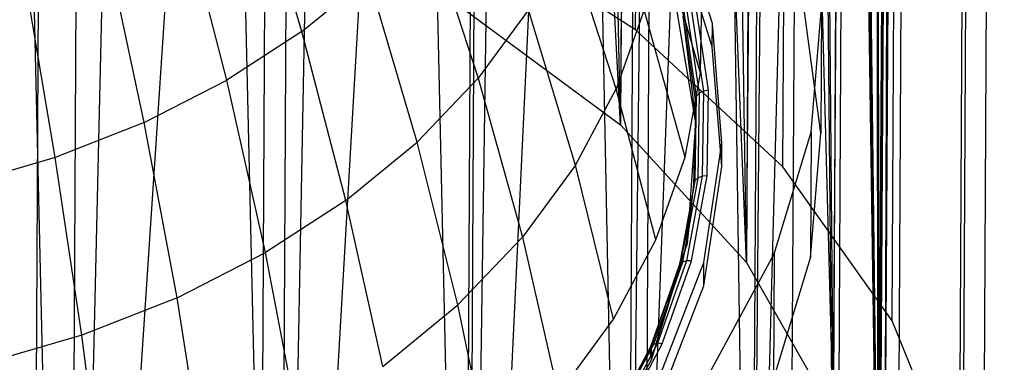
# Model space of a CAD drawing. Extents: x -3.54 to 3.54, y 0.19 to 5.65.
# Tile 12 of 62: x -1.92 to -1.34, y 0.92 to 1.12. Entities that reach past the tile are written whole.
import ezdxf

# ---------------------------------------------------------------- set-up
doc = ezdxf.new("R2010")
doc.units = 0
doc.header["$MEASUREMENT"] = 0
doc.layers.get('0').update_dxf_attribs({"color": 13, "linetype": 'CONTINUOUS'})

# ---------------------------------------------------------------- blocks, each defined once
blk = doc.blocks.new('EASY_RIGHT_PM_STL')
at = {"color": 0}
for p, q in [((-1.5561, 1.11824, 3.41085), (-1.54338, 3.48454, 5.77712)), ((-1.5561, 1.11824, 3.41085), (-1.54338, 3.48454, 5.77712)), ((-1.46809, 1.03624, 3.49237), (-1.45537, 3.40254, 5.85864)), ((-1.46809, 1.03624, 3.49237), (-1.45537, 3.40254, 5.85864)), ((-1.40283, 0.94427, 3.584), (-1.39011, 3.31057, 5.95027)), ((-1.40283, 0.94427, 3.584), (-1.39011, 3.31057, 5.95027)), ((-1.36254, 0.84544, 3.68261), (-1.34981, 3.21175, 6.04888)), ((-1.36254, 0.84544, 3.68261), (-1.34981, 3.21175, 6.04888)), ((-1.34858, 0.74314, 3.78484), (-1.33586, 3.10944, 6.15111)), ((-1.34858, 0.74314, 3.78484), (-1.33586, 3.10944, 6.15111)), ((-1.36144, 0.64083, 3.88722), (-1.34871, 3.00713, 6.25349)), ((-1.36144, 0.64083, 3.88722), (-1.34871, 3.00713, 6.25349)), ((-1.40067, 0.54201, 3.98626), (-1.38795, 2.90831, 6.35252)), ((-1.40067, 0.54201, 3.98626), (-1.38795, 2.90831, 6.35252)), ((-1.46494, 0.45003, 4.07858), (-1.45222, 2.81633, 6.44485)), ((-1.46494, 0.45003, 4.07858), (-1.45222, 2.81633, 6.44485)), ((-1.55207, 0.36804, 4.16104), (-1.53934, 2.73434, 6.52731)), ((-1.55207, 0.36804, 4.16104), (-1.53934, 2.73434, 6.52731)), ((-1.65907, 0.29882, 4.23084), (-1.64635, 2.66512, 6.5971)), ((-1.65907, 0.29882, 4.23084), (-1.64635, 2.66512, 6.5971)), ((-1.78232, 0.24473, 4.28559), (-1.7696, 2.61103, 6.65186)), ((-1.78232, 0.24473, 4.28559), (-1.7696, 2.61103, 6.65186)), ((-1.91761, 0.20761, 4.32343), (-1.90489, 2.57392, 6.6897)), ((-1.91761, 0.20761, 4.32343), (-1.90489, 2.57392, 6.6897)), ((-1.56517, 1.0615, 3.46764), (-1.63988, 2.51088, 4.79296)), ((-1.56517, 1.0615, 3.46764), (-1.63988, 2.51088, 4.79296)), ((-1.56517, 1.0615, 3.46764), (-1.59213, 2.47725, 4.82634)), ((-1.56517, 1.0615, 3.46764), (-1.59213, 2.47725, 4.82634)), ((-1.55771, 2.44864, 4.85476), (-1.56517, 1.0615, 3.46764)), ((-1.55771, 2.44864, 4.85476), (-1.56517, 1.0615, 3.46764)), ((-1.56517, 1.0615, 3.46764), (-1.54896, 2.44065, 4.86271)), ((-1.56517, 1.0615, 3.46764), (-1.54896, 2.44065, 4.86271)), ((-1.48987, 0.97913, 3.5496), (-1.54896, 2.44065, 4.86271)), ((-1.48987, 0.97913, 3.5496), (-1.54896, 2.44065, 4.86271)), ((-1.48987, 0.97913, 3.5496), (-1.51073, 2.4014, 4.90175)), ((-1.48987, 0.97913, 3.5496), (-1.51073, 2.4014, 4.90175)), ((-1.48241, 2.36628, 4.93673), (-1.48987, 0.97913, 3.5496)), ((-1.48241, 2.36628, 4.93673), (-1.48987, 0.97913, 3.5496)), ((-1.48987, 0.97913, 3.5496), (-1.47777, 2.35984, 4.94313)), ((-1.48987, 0.97913, 3.5496), (-1.47777, 2.35984, 4.94313)), ((-1.43792, 0.88823, 3.64022), (-1.47777, 2.35984, 4.94313)), ((-1.43792, 0.88823, 3.64022), (-1.47777, 2.35984, 4.94313)), ((-1.43792, 0.88823, 3.64022), (-1.45036, 2.31633, 4.9865)), ((-1.43792, 0.88823, 3.64022), (-1.45036, 2.31633, 4.9865)), ((-1.43046, 2.27538, 5.02735), (-1.43792, 0.88823, 3.64022)), ((-1.43046, 2.27538, 5.02735), (-1.43792, 0.88823, 3.64022)), ((-1.43792, 0.88823, 3.64022), (-1.42874, 2.27122, 5.03149)), ((-1.43792, 0.88823, 3.64022), (-1.42874, 2.27122, 5.03149)), ((-1.4112, 0.79209, 3.73622), (-1.42874, 2.27122, 5.03149)), ((-1.4112, 0.79209, 3.73622), (-1.42874, 2.27122, 5.03149)), ((-1.4112, 0.79209, 3.73622), (-1.41309, 2.22492, 5.07772)), ((-1.4112, 0.79209, 3.73622), (-1.41309, 2.22492, 5.07772)), ((-1.40354, 2.1778, 5.12478), (-1.4112, 0.79209, 3.73622)), ((-1.40354, 2.1778, 5.12478), (-1.4112, 0.79209, 3.73622)), ((-1.40018, 2.13028, 5.17228), (-1.4112, 0.79209, 3.73622)), ((-1.40018, 2.13028, 5.17228), (-1.4112, 0.79209, 3.73622)), ((-1.40018, 2.13028, 5.17228), (-1.40763, 0.74314, 3.78516)), ((-1.40018, 2.13028, 5.17228), (-1.40763, 0.74314, 3.78516)), ((-1.40303, 2.08276, 5.21982), (-1.41067, 0.69418, 3.83413)), ((-1.40303, 2.08276, 5.21982), (-1.41067, 0.69418, 3.83413)), ((-1.40303, 2.08276, 5.21982), (-1.40763, 0.74314, 3.78516)), ((-1.40303, 2.08276, 5.21982), (-1.40763, 0.74314, 3.78516)), ((-1.41207, 2.03565, 5.26698), (-1.41067, 0.69418, 3.83413)), ((-1.41207, 2.03565, 5.26698), (-1.41067, 0.69418, 3.83413)), ((-1.42722, 1.98934, 5.31337), (-1.41067, 0.69418, 3.83413)), ((-1.42722, 1.98934, 5.31337), (-1.41067, 0.69418, 3.83413)), ((-1.4289, 1.98518, 5.31754), (-1.43636, 0.59804, 3.93041)), ((-1.4289, 1.98518, 5.31754), (-1.43636, 0.59804, 3.93041)), ((-1.4289, 1.98518, 5.31754), (-1.41067, 0.69418, 3.83413)), ((-1.4289, 1.98518, 5.31754), (-1.41067, 0.69418, 3.83413)), ((-1.44836, 1.94423, 5.35859), (-1.48733, 0.50714, 4.02159)), ((-1.44836, 1.94423, 5.35859), (-1.48733, 0.50714, 4.02159)), ((-1.44836, 1.94423, 5.35859), (-1.43636, 0.59804, 3.93041)), ((-1.44836, 1.94423, 5.35859), (-1.43636, 0.59804, 3.93041)), ((-1.4753, 1.90072, 5.40225), (-1.48733, 0.50714, 4.02159)), ((-1.4753, 1.90072, 5.40225), (-1.48733, 0.50714, 4.02159)), ((-1.47987, 1.89429, 5.40871), (-1.48733, 0.50714, 4.02159)), ((-1.47987, 1.89429, 5.40871), (-1.48733, 0.50714, 4.02159)), ((-1.56175, 0.42477, 4.10436), (-1.50781, 1.85916, 5.44399)), ((-1.56175, 0.42477, 4.10436), (-1.50781, 1.85916, 5.44399)), ((-1.48733, 0.50714, 4.02159), (-1.50781, 1.85916, 5.44399)), ((-1.48733, 0.50714, 4.02159), (-1.50781, 1.85916, 5.44399)), ((-1.56175, 0.42477, 4.10436), (-1.54562, 1.81991, 5.48344)), ((-1.56175, 0.42477, 4.10436), (-1.54562, 1.81991, 5.48344)), ((-1.55429, 1.81192, 5.49148), (-1.56175, 0.42477, 4.10436)), ((-1.55429, 1.81192, 5.49148), (-1.56175, 0.42477, 4.10436)), ((-1.65692, 0.35391, 4.17573), (-1.5884, 1.78332, 5.52027)), ((-1.65692, 0.35391, 4.17573), (-1.5884, 1.78332, 5.52027)), ((-1.56175, 0.42477, 4.10436), (-1.5884, 1.78332, 5.52027)), ((-1.56175, 0.42477, 4.10436), (-1.5884, 1.78332, 5.52027)), ((-1.65692, 0.35391, 4.17573), (-1.63579, 1.74968, 5.55416)), ((-1.65692, 0.35391, 4.17573), (-1.63579, 1.74968, 5.55416)), ((-1.64946, 1.74106, 5.56285), (-1.65692, 0.35391, 4.17573)), ((-1.64946, 1.74106, 5.56285), (-1.65692, 0.35391, 4.17573)), ((-1.7694, 0.29712, 4.23313), (-1.68738, 1.71929, 5.58483)), ((-1.7694, 0.29712, 4.23313), (-1.68738, 1.71929, 5.58483)), ((-1.65692, 0.35391, 4.17573), (-1.68738, 1.71929, 5.58483)), ((-1.65692, 0.35391, 4.17573), (-1.68738, 1.71929, 5.58483)), ((-1.7694, 0.29712, 4.23313), (-1.74274, 1.6924, 5.61201)), ((-1.7694, 0.29712, 4.23313), (-1.74274, 1.6924, 5.61201)), ((-1.76195, 1.68426, 5.62025), (-1.7694, 0.29712, 4.23313)), ((-1.76195, 1.68426, 5.62025), (-1.7694, 0.29712, 4.23313)), ((-1.89514, 0.25644, 4.27448), (-1.80139, 1.66926, 5.63547)), ((-1.89514, 0.25644, 4.27448), (-1.80139, 1.66926, 5.63547)), ((-1.7694, 0.29712, 4.23313), (-1.80139, 1.66926, 5.63547)), ((-1.7694, 0.29712, 4.23313), (-1.80139, 1.66926, 5.63547)), ((-1.89514, 0.25644, 4.27448), (-1.86283, 1.65004, 5.65502)), ((-1.89514, 0.25644, 4.27448), (-1.86283, 1.65004, 5.65502)), ((-1.88768, 1.64359, 5.6616), (-1.89514, 0.25644, 4.27448)), ((-1.88768, 1.64359, 5.6616), (-1.89514, 0.25644, 4.27448)), ((-1.89514, 0.25644, 4.27448), (-1.92653, 1.63492, 5.67048)), ((-1.89514, 0.25644, 4.27448), (-1.92653, 1.63492, 5.67048)), ((-1.75533, 1.11715, 4.67823), (-1.78571, 1.21948, 4.73847)), ((-1.75533, 1.11715, 4.67823), (-1.78571, 1.21948, 4.73847)), ((-1.80017, 1.08804, 4.70758), (-1.82689, 1.19275, 4.76542)), ((-1.80017, 1.08804, 4.70758), (-1.82689, 1.19275, 4.76542)), ((-1.51016, 1.12204, 4.04711), (-1.53195, 1.1921, 3.97716)), ((-1.51016, 1.12204, 4.04711), (-1.53195, 1.1921, 3.97716)), ((-1.68149, 1.18541, 4.60957), (-1.65002, 1.08934, 4.54026)), ((-1.68149, 1.18541, 4.60957), (-1.65002, 1.08934, 4.54026)), ((-1.5561, 1.11824, 3.41085), (-1.66385, 1.18745, 3.34221)), ((-1.5561, 1.11824, 3.41085), (-1.66385, 1.18745, 3.34221)), ((-1.51732, 1.0924, 4.19927), (-1.54214, 1.17852, 4.28289)), ((-1.51732, 1.0924, 4.19927), (-1.54214, 1.17852, 4.28289)), ((-1.51023, 1.10812, 4.03319), (-1.53202, 1.17818, 3.96324)), ((-1.51023, 1.10812, 4.03319), (-1.53202, 1.17818, 3.96324)), ((-1.56761, 1.08295, 4.3786), (-1.597, 1.17342, 4.4559)), ((-1.56761, 1.08295, 4.3786), (-1.597, 1.17342, 4.4559)), ((-1.8495, 1.06283, 4.73306), (-1.87219, 1.1696, 4.78882)), ((-1.8495, 1.06283, 4.73306), (-1.87219, 1.1696, 4.78882)), ((-1.90267, 1.04185, 4.75433), (-1.92101, 1.15033, 4.80835)), ((-1.90267, 1.04185, 4.75433), (-1.92101, 1.15033, 4.80835)), ((-1.75533, 1.11715, 4.67823), (-1.71559, 1.14975, 4.64542)), ((-1.75533, 1.11715, 4.67823), (-1.71559, 1.14975, 4.64542)), ((-1.68654, 1.05116, 4.57864), (-1.71559, 1.14975, 4.64542)), ((-1.68654, 1.05116, 4.57864), (-1.71559, 1.14975, 4.64542)), ((-1.51732, 1.0924, 4.19927), (-1.51648, 1.14322, 4.14845)), ((-1.51732, 1.0924, 4.19927), (-1.51648, 1.14322, 4.14845)), ((-1.6611, 1.13236, 3.39729), (-1.56517, 1.0615, 3.46764)), ((-1.6611, 1.13236, 3.39729), (-1.56517, 1.0615, 3.46764)), ((-1.62004, 1.13028, 4.49916), (-1.65002, 1.08934, 4.54026)), ((-1.62004, 1.13028, 4.49916), (-1.65002, 1.08934, 4.54026)), ((-1.59194, 1.03741, 4.42427), (-1.62004, 1.13028, 4.49916)), ((-1.59194, 1.03741, 4.42427), (-1.62004, 1.13028, 4.49916)), ((-1.55094, 1.1302, 4.33126), (-1.56761, 1.08295, 4.3786)), ((-1.55094, 1.1302, 4.33126), (-1.56761, 1.08295, 4.3786)), ((-1.52649, 1.04202, 4.24971), (-1.55094, 1.1302, 4.33126)), ((-1.52649, 1.04202, 4.24971), (-1.55094, 1.1302, 4.33126)), ((-1.52017, 1.06263, 4.07873), (-1.53201, 1.13394, 4.00748)), ((-1.52017, 1.06263, 4.07873), (-1.53201, 1.13394, 4.00748)), ((-1.5256, 1.13077, 4.0352), (-1.5181, 1.08031, 4.08562)), ((-1.5256, 1.13077, 4.0352), (-1.5181, 1.08031, 4.08562)), ((-1.52307, 1.13226, 4.0361), (-1.51554, 1.08159, 4.08673)), ((-1.52307, 1.13226, 4.0361), (-1.51554, 1.08159, 4.08673)), ((-1.51253, 1.08211, 4.08705), (-1.5201, 1.13303, 4.03617)), ((-1.51253, 1.08211, 4.08705), (-1.5201, 1.13303, 4.03617)), ((-1.44547, 1.05638, 4.08458), (-1.45545, 1.13066, 4.01035)), ((-1.44547, 1.05638, 4.08458), (-1.45545, 1.13066, 4.01035)), ((-1.45122, 1.0571, 4.23422), (-1.44506, 1.13155, 4.15974)), ((-1.45122, 1.0571, 4.23422), (-1.44506, 1.13155, 4.15974)), ((-1.44506, 1.13155, 4.15974), (-1.44547, 1.05638, 4.08458)), ((-1.44506, 1.13155, 4.15974), (-1.44547, 1.05638, 4.08458)), ((-1.5279, 1.12658, 4.03153), (-1.52017, 1.06263, 4.07873)), ((-1.5279, 1.12658, 4.03153), (-1.52017, 1.06263, 4.07873)), ((-1.5279, 1.12658, 4.03153), (-1.52042, 1.0763, 4.08176)), ((-1.5279, 1.12658, 4.03153), (-1.52042, 1.0763, 4.08176)), ((-1.52729, 1.12877, 4.03359), (-1.51981, 1.07845, 4.08387)), ((-1.52729, 1.12877, 4.03359), (-1.51981, 1.07845, 4.08387)), ((-1.46809, 1.03624, 3.49237), (-1.5561, 1.11824, 3.41085)), ((-1.46809, 1.03624, 3.49237), (-1.5561, 1.11824, 3.41085)), ((-1.51023, 1.10812, 4.03319), (-1.51016, 1.12204, 4.04711)), ((-1.51023, 1.10812, 4.03319), (-1.51016, 1.12204, 4.04711)), ((-1.50453, 1.05045, 4.11867), (-1.51016, 1.12204, 4.04711)), ((-1.50453, 1.05045, 4.11867), (-1.51016, 1.12204, 4.04711)), ((-1.75533, 1.11715, 4.67823), (-1.80017, 1.08804, 4.70758)), ((-1.75533, 1.11715, 4.67823), (-1.80017, 1.08804, 4.70758)), ((-1.72908, 1.01625, 4.61378), (-1.75533, 1.11715, 4.67823)), ((-1.72908, 1.01625, 4.61378), (-1.75533, 1.11715, 4.67823)), ((-1.5046, 1.03653, 4.10475), (-1.51023, 1.10812, 4.03319)), ((-1.5046, 1.03653, 4.10475), (-1.51023, 1.10812, 4.03319)), ((-1.8495, 1.06283, 4.73306), (-1.80017, 1.08804, 4.70758)), ((-1.8495, 1.06283, 4.73306), (-1.80017, 1.08804, 4.70758)), ((-1.7771, 0.98509, 4.6452), (-1.80017, 1.08804, 4.70758)), ((-1.7771, 0.98509, 4.6452), (-1.80017, 1.08804, 4.70758)), ((-1.65002, 1.08934, 4.54026), (-1.68654, 1.05116, 4.57864)), ((-1.65002, 1.08934, 4.54026), (-1.68654, 1.05116, 4.57864)), ((-1.65002, 1.08934, 4.54026), (-1.62359, 0.99419, 4.46766)), ((-1.65002, 1.08934, 4.54026), (-1.62359, 0.99419, 4.46766)), ((-1.52649, 1.04202, 4.24971), (-1.51732, 1.0924, 4.19927)), ((-1.52649, 1.04202, 4.24971), (-1.51732, 1.0924, 4.19927)), ((-1.59194, 1.03741, 4.42427), (-1.56761, 1.08295, 4.3786)), ((-1.59194, 1.03741, 4.42427), (-1.56761, 1.08295, 4.3786)), ((-1.54388, 0.99275, 4.29908), (-1.56761, 1.08295, 4.3786)), ((-1.54388, 0.99275, 4.29908), (-1.56761, 1.08295, 4.3786)), ((-1.51253, 1.08211, 4.08705), (-1.51554, 1.08159, 4.08673)), ((-1.51253, 1.08211, 4.08705), (-1.51554, 1.08159, 4.08673)), ((-1.51337, 1.03093, 4.13823), (-1.51253, 1.08211, 4.08705)), ((-1.51337, 1.03093, 4.13823), (-1.51253, 1.08211, 4.08705)), ((-1.52125, 1.02577, 4.1323), (-1.51981, 1.07845, 4.08387)), ((-1.52125, 1.02577, 4.1323), (-1.51981, 1.07845, 4.08387)), ((-1.51981, 1.07845, 4.08387), (-1.52064, 1.02787, 4.13445)), ((-1.51981, 1.07845, 4.08387), (-1.52064, 1.02787, 4.13445)), ((-1.52042, 1.0763, 4.08176), (-1.51981, 1.07845, 4.08387)), ((-1.52042, 1.0763, 4.08176), (-1.51981, 1.07845, 4.08387)), ((-1.52042, 1.0763, 4.08176), (-1.52017, 1.06263, 4.07873)), ((-1.52042, 1.0763, 4.08176), (-1.52017, 1.06263, 4.07873)), ((-1.52042, 1.0763, 4.08176), (-1.52012, 1.07098, 4.08708)), ((-1.52042, 1.0763, 4.08176), (-1.52012, 1.07098, 4.08708)), ((-1.52012, 1.07098, 4.08708), (-1.51981, 1.07845, 4.08387)), ((-1.52012, 1.07098, 4.08708), (-1.51981, 1.07845, 4.08387)), ((-1.5181, 1.08031, 4.08562), (-1.51981, 1.07845, 4.08387)), ((-1.5181, 1.08031, 4.08562), (-1.51981, 1.07845, 4.08387)), ((-1.5181, 1.08031, 4.08562), (-1.51893, 1.02959, 4.13634)), ((-1.5181, 1.08031, 4.08562), (-1.51893, 1.02959, 4.13634)), ((-1.51554, 1.08159, 4.08673), (-1.5181, 1.08031, 4.08562)), ((-1.51554, 1.08159, 4.08673), (-1.5181, 1.08031, 4.08562)), ((-1.51554, 1.08159, 4.08673), (-1.51638, 1.03067, 4.13767)), ((-1.51554, 1.08159, 4.08673), (-1.51638, 1.03067, 4.13767)), ((-1.52012, 1.07098, 4.08708), (-1.52125, 1.02577, 4.1323)), ((-1.52012, 1.07098, 4.08708), (-1.52125, 1.02577, 4.1323)), ((-1.52017, 1.06263, 4.07873), (-1.52012, 1.07098, 4.08708)), ((-1.52017, 1.06263, 4.07873), (-1.52012, 1.07098, 4.08708)), ((-1.8495, 1.06283, 4.73306), (-1.90267, 1.04185, 4.75433)), ((-1.8495, 1.06283, 4.73306), (-1.90267, 1.04185, 4.75433)), ((-1.82992, 0.95809, 4.67249), (-1.8495, 1.06283, 4.73306)), ((-1.82992, 0.95809, 4.67249), (-1.8495, 1.06283, 4.73306)), ((-1.56517, 1.0615, 3.46764), (-1.48987, 0.97913, 3.5496)), ((-1.56517, 1.0615, 3.46764), (-1.48987, 0.97913, 3.5496)), ((-1.52507, 0.99096, 4.15043), (-1.52017, 1.06263, 4.07873)), ((-1.52507, 0.99096, 4.15043), (-1.52017, 1.06263, 4.07873)), ((-1.52017, 1.06263, 4.07873), (-1.52125, 1.02577, 4.1323)), ((-1.52017, 1.06263, 4.07873), (-1.52125, 1.02577, 4.1323)), ((-1.47338, 0.98424, 4.3072), (-1.45122, 1.0571, 4.23422)), ((-1.47338, 0.98424, 4.3072), (-1.45122, 1.0571, 4.23422)), ((-1.45122, 1.0571, 4.23422), (-1.45163, 0.98194, 4.15905)), ((-1.45122, 1.0571, 4.23422), (-1.45163, 0.98194, 4.15905)), ((-1.45163, 0.98194, 4.15905), (-1.44547, 1.05638, 4.08458)), ((-1.45163, 0.98194, 4.15905), (-1.44547, 1.05638, 4.08458)), ((-1.72908, 1.01625, 4.61378), (-1.68654, 1.05116, 4.57864)), ((-1.72908, 1.01625, 4.61378), (-1.68654, 1.05116, 4.57864)), ((-1.66213, 0.95388, 4.50817), (-1.68654, 1.05116, 4.57864)), ((-1.66213, 0.95388, 4.50817), (-1.68654, 1.05116, 4.57864)), ((-1.51521, 0.97919, 4.18998), (-1.50453, 1.05045, 4.11867)), ((-1.51521, 0.97919, 4.18998), (-1.50453, 1.05045, 4.11867)), ((-1.5046, 1.03653, 4.10475), (-1.50453, 1.05045, 4.11867)), ((-1.5046, 1.03653, 4.10475), (-1.50453, 1.05045, 4.11867)), ((-1.90267, 1.04185, 4.75433), (-1.95894, 1.02538, 4.7711)), ((-1.90267, 1.04185, 4.75433), (-1.95894, 1.02538, 4.7711)), ((-1.88684, 0.93562, 4.69526), (-1.90267, 1.04185, 4.75433)), ((-1.88684, 0.93562, 4.69526), (-1.90267, 1.04185, 4.75433)), ((-1.54388, 0.99275, 4.29908), (-1.52649, 1.04202, 4.24971)), ((-1.54388, 0.99275, 4.29908), (-1.52649, 1.04202, 4.24971)), ((-1.59194, 1.03741, 4.42427), (-1.62359, 0.99419, 4.46766)), ((-1.59194, 1.03741, 4.42427), (-1.62359, 0.99419, 4.46766)), ((-1.56924, 0.94526, 4.3467), (-1.59194, 1.03741, 4.42427)), ((-1.56924, 0.94526, 4.3467), (-1.59194, 1.03741, 4.42427)), ((-1.51529, 0.96527, 4.17606), (-1.5046, 1.03653, 4.10475)), ((-1.51529, 0.96527, 4.17606), (-1.5046, 1.03653, 4.10475)), ((-1.40283, 0.94427, 3.584), (-1.46809, 1.03624, 3.49237)), ((-1.40283, 0.94427, 3.584), (-1.46809, 1.03624, 3.49237)), ((-1.51893, 1.02959, 4.13634), (-1.52808, 0.97931, 4.18667)), ((-1.51893, 1.02959, 4.13634), (-1.52808, 0.97931, 4.18667)), ((-1.51638, 1.03067, 4.13767), (-1.52557, 0.98018, 4.18821)), ((-1.51638, 1.03067, 4.13767), (-1.52557, 0.98018, 4.18821)), ((-1.5226, 0.9802, 4.18902), (-1.51337, 1.03093, 4.13823)), ((-1.5226, 0.9802, 4.18902), (-1.51337, 1.03093, 4.13823)), ((-1.51893, 1.02959, 4.13634), (-1.52064, 1.02787, 4.13445)), ((-1.51893, 1.02959, 4.13634), (-1.52064, 1.02787, 4.13445)), ((-1.51638, 1.03067, 4.13767), (-1.51893, 1.02959, 4.13634)), ((-1.51638, 1.03067, 4.13767), (-1.51893, 1.02959, 4.13634)), ((-1.51337, 1.03093, 4.13823), (-1.51638, 1.03067, 4.13767)), ((-1.51337, 1.03093, 4.13823), (-1.51638, 1.03067, 4.13767)), ((-1.52064, 1.02787, 4.13445), (-1.52977, 0.97773, 4.18465)), ((-1.52064, 1.02787, 4.13445), (-1.52977, 0.97773, 4.18465)), ((-1.52507, 0.99096, 4.15043), (-1.52125, 1.02577, 4.1323)), ((-1.52507, 0.99096, 4.15043), (-1.52125, 1.02577, 4.1323)), ((-1.52502, 0.99931, 4.15878), (-1.52064, 1.02787, 4.13445)), ((-1.52502, 0.99931, 4.15878), (-1.52064, 1.02787, 4.13445)), ((-1.52125, 1.02577, 4.1323), (-1.52502, 0.99931, 4.15878)), ((-1.52125, 1.02577, 4.1323), (-1.52502, 0.99931, 4.15878)), ((-1.52125, 1.02577, 4.1323), (-1.52064, 1.02787, 4.13445)), ((-1.52125, 1.02577, 4.1323), (-1.52064, 1.02787, 4.13445)), ((-1.72908, 1.01625, 4.61378), (-1.7771, 0.98509, 4.6452)), ((-1.72908, 1.01625, 4.61378), (-1.7771, 0.98509, 4.6452)), ((-1.70705, 0.91703, 4.54527), (-1.72908, 1.01625, 4.61378)), ((-1.70705, 0.91703, 4.54527), (-1.72908, 1.01625, 4.61378)), ((-1.62359, 0.99419, 4.46766), (-1.66213, 0.95388, 4.50817)), ((-1.62359, 0.99419, 4.46766), (-1.66213, 0.95388, 4.50817)), ((-1.62359, 0.99419, 4.46766), (-1.60224, 0.90019, 4.39194)), ((-1.62359, 0.99419, 4.46766), (-1.60224, 0.90019, 4.39194)), ((-1.52502, 0.99931, 4.15878), (-1.53037, 0.97568, 4.18244)), ((-1.52502, 0.99931, 4.15878), (-1.53037, 0.97568, 4.18244)), ((-1.52502, 0.99931, 4.15878), (-1.52977, 0.97773, 4.18465)), ((-1.52502, 0.99931, 4.15878), (-1.52977, 0.97773, 4.18465)), ((-1.52507, 0.99096, 4.15043), (-1.52502, 0.99931, 4.15878)), ((-1.52507, 0.99096, 4.15043), (-1.52502, 0.99931, 4.15878)), ((-1.56924, 0.94526, 4.3467), (-1.54388, 0.99275, 4.29908)), ((-1.56924, 0.94526, 4.3467), (-1.54388, 0.99275, 4.29908)), ((-1.54659, 0.92088, 4.22062), (-1.52507, 0.99096, 4.15043)), ((-1.54659, 0.92088, 4.22062), (-1.52507, 0.99096, 4.15043)), ((-1.52507, 0.99096, 4.15043), (-1.53037, 0.97568, 4.18244)), ((-1.52507, 0.99096, 4.15043), (-1.53037, 0.97568, 4.18244)), ((-1.82992, 0.95809, 4.67249), (-1.7771, 0.98509, 4.6452)), ((-1.82992, 0.95809, 4.67249), (-1.7771, 0.98509, 4.6452)), ((-1.75773, 0.88413, 4.57844), (-1.7771, 0.98509, 4.6452)), ((-1.75773, 0.88413, 4.57844), (-1.7771, 0.98509, 4.6452)), ((-1.51102, 0.91467, 4.37698), (-1.47338, 0.98424, 4.3072)), ((-1.51102, 0.91467, 4.37698), (-1.47338, 0.98424, 4.3072)), ((-1.47338, 0.98424, 4.3072), (-1.47379, 0.90908, 4.23204)), ((-1.47338, 0.98424, 4.3072), (-1.47379, 0.90908, 4.23204)), ((-1.52977, 0.97773, 4.18465), (-1.54707, 0.9287, 4.23377)), ((-1.52977, 0.97773, 4.18465), (-1.54707, 0.9287, 4.23377)), ((-1.54655, 0.92924, 4.22897), (-1.52977, 0.97773, 4.18465)), ((-1.54655, 0.92924, 4.22897), (-1.52977, 0.97773, 4.18465)), ((-1.52808, 0.97931, 4.18667), (-1.54543, 0.93014, 4.23593)), ((-1.52808, 0.97931, 4.18667), (-1.54543, 0.93014, 4.23593)), ((-1.52557, 0.98018, 4.18821), (-1.54299, 0.9308, 4.23767)), ((-1.52557, 0.98018, 4.18821), (-1.54299, 0.9308, 4.23767)), ((-1.54193, 0.91012, 4.2592), (-1.51521, 0.97919, 4.18998)), ((-1.54193, 0.91012, 4.2592), (-1.51521, 0.97919, 4.18998)), ((-1.54011, 0.93059, 4.23872), (-1.5226, 0.9802, 4.18902)), ((-1.54011, 0.93059, 4.23872), (-1.5226, 0.9802, 4.18902)), ((-1.53037, 0.97568, 4.18244), (-1.52977, 0.97773, 4.18465)), ((-1.53037, 0.97568, 4.18244), (-1.52977, 0.97773, 4.18465)), ((-1.52808, 0.97931, 4.18667), (-1.52977, 0.97773, 4.18465)), ((-1.52808, 0.97931, 4.18667), (-1.52977, 0.97773, 4.18465)), ((-1.52557, 0.98018, 4.18821), (-1.52808, 0.97931, 4.18667)), ((-1.52557, 0.98018, 4.18821), (-1.52808, 0.97931, 4.18667)), ((-1.5226, 0.9802, 4.18902), (-1.52557, 0.98018, 4.18821)), ((-1.5226, 0.9802, 4.18902), (-1.52557, 0.98018, 4.18821)), ((-1.51529, 0.96527, 4.17606), (-1.51521, 0.97919, 4.18998)), ((-1.51529, 0.96527, 4.17606), (-1.51521, 0.97919, 4.18998)), ((-1.48987, 0.97913, 3.5496), (-1.43792, 0.88823, 3.64022)), ((-1.48987, 0.97913, 3.5496), (-1.43792, 0.88823, 3.64022)), ((-1.47379, 0.90908, 4.23204), (-1.45163, 0.98194, 4.15905)), ((-1.47379, 0.90908, 4.23204), (-1.45163, 0.98194, 4.15905)), ((-1.54659, 0.92088, 4.22062), (-1.53037, 0.97568, 4.18244)), ((-1.54659, 0.92088, 4.22062), (-1.53037, 0.97568, 4.18244)), ((-1.53037, 0.97568, 4.18244), (-1.54655, 0.92924, 4.22897)), ((-1.53037, 0.97568, 4.18244), (-1.54655, 0.92924, 4.22897)), ((-1.542, 0.8962, 4.24528), (-1.51529, 0.96527, 4.17606)), ((-1.542, 0.8962, 4.24528), (-1.51529, 0.96527, 4.17606)), ((-1.82992, 0.95809, 4.67249), (-1.88684, 0.93562, 4.69526)), ((-1.82992, 0.95809, 4.67249), (-1.88684, 0.93562, 4.69526)), ((-1.8135, 0.85563, 4.60724), (-1.82992, 0.95809, 4.67249)), ((-1.8135, 0.85563, 4.60724), (-1.82992, 0.95809, 4.67249)), ((-1.70705, 0.91703, 4.54527), (-1.66213, 0.95388, 4.50817)), ((-1.70705, 0.91703, 4.54527), (-1.66213, 0.95388, 4.50817)), ((-1.64244, 0.85816, 4.43419), (-1.66213, 0.95388, 4.50817)), ((-1.64244, 0.85816, 4.43419), (-1.66213, 0.95388, 4.50817)), ((-1.60224, 0.90019, 4.39194), (-1.56924, 0.94526, 4.3467)), ((-1.60224, 0.90019, 4.39194), (-1.56924, 0.94526, 4.3467)), ((-1.36254, 0.84544, 3.68261), (-1.40283, 0.94427, 3.584)), ((-1.36254, 0.84544, 3.68261), (-1.40283, 0.94427, 3.584)), ((-1.88684, 0.93562, 4.69526), (-1.9471, 0.91799, 4.71322)), ((-1.88684, 0.93562, 4.69526), (-1.9471, 0.91799, 4.71322)), ((-1.87359, 0.83191, 4.63129), (-1.88684, 0.93562, 4.69526)), ((-1.87359, 0.83191, 4.63129), (-1.88684, 0.93562, 4.69526)), ((-1.54543, 0.93014, 4.23593), (-1.57075, 0.88275, 4.28346)), ((-1.54543, 0.93014, 4.23593), (-1.57075, 0.88275, 4.28346)), ((-1.54299, 0.9308, 4.23767), (-1.56841, 0.88322, 4.2854)), ((-1.54299, 0.9308, 4.23767), (-1.56841, 0.88322, 4.2854)), ((-1.56565, 0.88277, 4.28668), (-1.54011, 0.93059, 4.23872)), ((-1.56565, 0.88277, 4.28668), (-1.54011, 0.93059, 4.23872)), ((-1.54655, 0.92924, 4.22897), (-1.54766, 0.9267, 4.23152)), ((-1.54543, 0.93014, 4.23593), (-1.54707, 0.9287, 4.23377)), ((-1.54543, 0.93014, 4.23593), (-1.54707, 0.9287, 4.23377)), ((-1.54655, 0.92924, 4.22897), (-1.54707, 0.9287, 4.23377)), ((-1.54659, 0.92088, 4.22062), (-1.54655, 0.92924, 4.22897)), ((-1.54659, 0.92088, 4.22062), (-1.54655, 0.92924, 4.22897)), ((-1.54299, 0.9308, 4.23767), (-1.54543, 0.93014, 4.23593)), ((-1.54299, 0.9308, 4.23767), (-1.54543, 0.93014, 4.23593)), ((-1.54011, 0.93059, 4.23872), (-1.54299, 0.9308, 4.23767)), ((-1.54011, 0.93059, 4.23872), (-1.54299, 0.9308, 4.23767)), ((-1.54766, 0.9267, 4.23152), (-1.58415, 0.85431, 4.2874)), ((-1.54766, 0.9267, 4.23152), (-1.58415, 0.85431, 4.2874)), ((-1.54766, 0.9267, 4.23152), (-1.57288, 0.87948, 4.27887)), ((-1.54766, 0.9267, 4.23152), (-1.57288, 0.87948, 4.27887)), ((-1.54707, 0.9287, 4.23377), (-1.57232, 0.88144, 4.28117)), ((-1.54707, 0.9287, 4.23377), (-1.57232, 0.88144, 4.28117)), ((-1.54766, 0.9267, 4.23152), (-1.54707, 0.9287, 4.23377)), ((-1.54766, 0.9267, 4.23152), (-1.54659, 0.92088, 4.22062)), ((-1.54766, 0.9267, 4.23152), (-1.54659, 0.92088, 4.22062)), ((-1.58415, 0.85431, 4.2874), (-1.54659, 0.92088, 4.22062)), ((-1.58415, 0.85431, 4.2874), (-1.54659, 0.92088, 4.22062))]:
    blk.add_line(p, q, dxfattribs=at)

msp = doc.modelspace()

# ---------------------------------------------------------------- block references
at = {"color": 0}
msp.add_blockref('EASY_RIGHT_PM_STL', (0, 0), dxfattribs=at)

doc.saveas('drawing.dxf')
